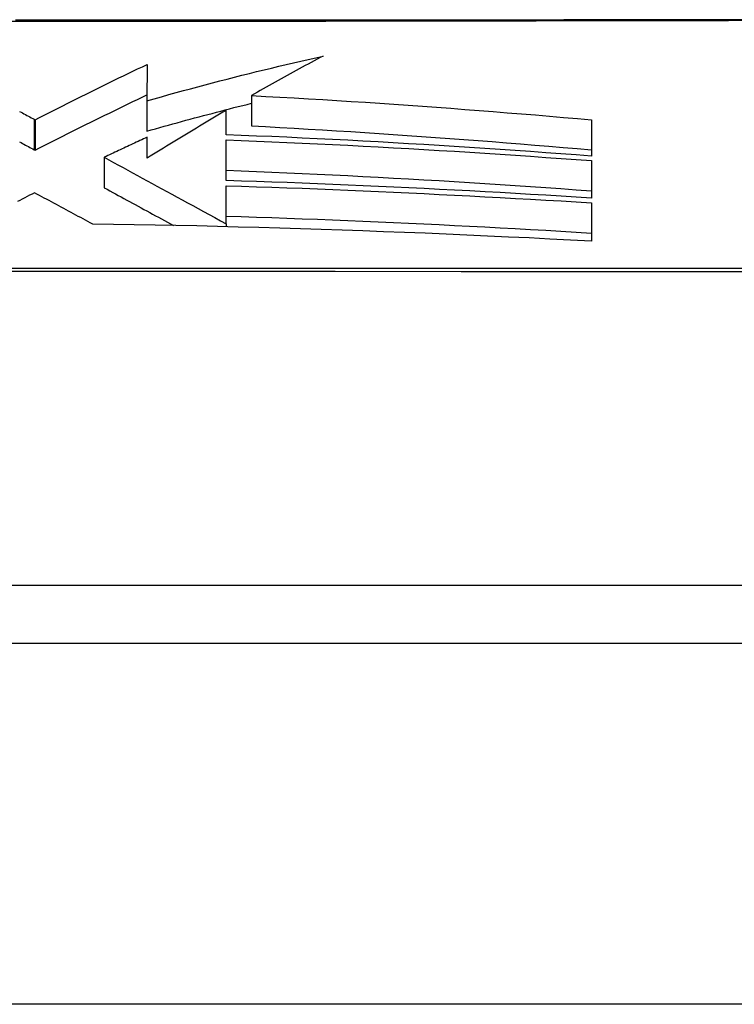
# Model space of a CAD drawing. Header units: inches. Extents: x 23 to 567, y 61 to 264.
# Tile 58 of 256: x 24.806 to 25.001, y 261.022 to 261.292. Entities that reach past the tile are written whole.
import ezdxf

# ---------------------------------------------------------------- set-up
doc = ezdxf.new("R2010")
doc.units = ezdxf.units.IN
doc.header["$MEASUREMENT"] = 0
doc.layers.add('Visible Edges(ANSI)', color=7, linetype='Continuous', lineweight=25)
doc.layers.add('Visible Tangent Edges(ANSI)', color=7, linetype='Continuous', lineweight=25)

msp = doc.modelspace()

# ---------------------------------------------------------------- linework, layer by layer
at = {"layer": 'Visible Edges(ANSI)'}
for p, q in [((24.84047, 261.27975), (24.84046, 261.26981)), ((24.84046, 261.26981), (24.84046, 261.26148)), ((24.8691, 261.27122), (24.8691, 261.26291)), ((24.86215, 261.26049), (24.86215, 261.26718)), ((24.80955, 261.26472), (24.80979, 261.26459)), ((24.80979, 261.26459), (24.80979, 261.25625)), ((24.96232, 261.2646), (24.96232, 261.25467)), ((24.84047, 261.25405), (24.84047, 261.25979)), ((24.86215, 261.24793), (24.86215, 261.25909)), ((24.80955, 261.25638), (24.80979, 261.25625)), ((24.82874, 261.25431), (24.82874, 261.24597)), ((24.96232, 261.25341), (24.96232, 261.24315)), ((24.86215, 261.23608), (24.86215, 261.24652)), ((24.96232, 261.24184), (24.96232, 261.23134)), ((24.86215, 261.23608), (24.86215, 261.23608)), ((24.86215, 261.23608), (24.86215, 261.2353)), ((25.21584, 261.13694), (24.35847, 261.13694)), ((23.46216, 261.12119), (77.06716, 261.12119))]:
    msp.add_line(p, q, dxfattribs=at)
at = {"layer": 'Visible Edges(ANSI)', "flags": 128}
for points in [[(25.01257, 261.29203), (24.99885, 261.29201), (24.98463, 261.29199), (24.96993, 261.29198), (24.95474, 261.29196), (24.93911, 261.29194), (24.92309, 261.29193), (24.90673, 261.29191), (24.89011, 261.2919), (24.87327, 261.29189), (24.85629, 261.29188), (24.83916, 261.29187), (24.82184, 261.29186), (24.80439, 261.29186)], [(24.80979, 261.26459), (24.81103, 261.26522), (24.81229, 261.26586), (24.81354, 261.2665), (24.81481, 261.26714), (24.81607, 261.26778), (24.81734, 261.26842), (24.81861, 261.26906), (24.81989, 261.2697), (24.82117, 261.27034), (24.82245, 261.27098), (24.82374, 261.27162), (24.82502, 261.27226), (24.82631, 261.27289), (24.8276, 261.27353), (24.82889, 261.27416), (24.83018, 261.27479), (24.83147, 261.27542), (24.83276, 261.27605), (24.83404, 261.27667), (24.83533, 261.27729), (24.83662, 261.27791), (24.8379, 261.27853), (24.83919, 261.27914), (24.84047, 261.27975)], [(24.84046, 261.26981), (24.84245, 261.27037), (24.84444, 261.27093), (24.84643, 261.27148), (24.84843, 261.27203), (24.85043, 261.27258), (24.85243, 261.27312), (24.85444, 261.27366), (24.85644, 261.27419), (24.85845, 261.27472), (24.86046, 261.27525), (24.86247, 261.27577), (24.86448, 261.27628), (24.8665, 261.27679), (24.86852, 261.2773), (24.87053, 261.2778), (24.87255, 261.27829), (24.87457, 261.27878), (24.8766, 261.27927), (24.87862, 261.27975), (24.88064, 261.28022), (24.88267, 261.28068), (24.88469, 261.28114), (24.88672, 261.2816), (24.88875, 261.28205)], [(24.88875, 261.28205), (24.88793, 261.28162), (24.88711, 261.28118), (24.88628, 261.28075), (24.88546, 261.28031), (24.88464, 261.27987), (24.88382, 261.27943), (24.883, 261.27899), (24.88218, 261.27854), (24.88135, 261.2781), (24.88053, 261.27765), (24.87971, 261.2772), (24.87889, 261.27674), (24.87807, 261.27629), (24.87725, 261.27584), (24.87643, 261.27538), (24.87562, 261.27492), (24.8748, 261.27446), (24.87398, 261.274), (24.87316, 261.27354), (24.87235, 261.27308), (24.87153, 261.27262), (24.87072, 261.27215), (24.86991, 261.27169), (24.8691, 261.27122)], [(24.80979, 261.25625), (24.81103, 261.25688), (24.81228, 261.25752), (24.81354, 261.25816), (24.8148, 261.2588), (24.81607, 261.25944), (24.81734, 261.26008), (24.81861, 261.26072), (24.81989, 261.26136), (24.82117, 261.262), (24.82245, 261.26264), (24.82373, 261.26328), (24.82502, 261.26392), (24.8263, 261.26455), (24.82759, 261.26519), (24.82888, 261.26582), (24.83017, 261.26645), (24.83146, 261.26708), (24.83275, 261.26771), (24.83404, 261.26834), (24.83532, 261.26896), (24.83661, 261.26958), (24.8379, 261.27019), (24.83918, 261.27081), (24.84046, 261.27141)], [(24.84046, 261.26148), (24.84164, 261.26181), (24.84283, 261.26215), (24.84401, 261.26248), (24.8452, 261.26281), (24.84639, 261.26314), (24.84758, 261.26347), (24.84876, 261.2638), (24.84995, 261.26412), (24.85115, 261.26445), (24.85234, 261.26477), (24.85353, 261.26509), (24.85472, 261.26541), (24.85592, 261.26573), (24.85711, 261.26605), (24.85831, 261.26636), (24.8595, 261.26668), (24.8607, 261.26699), (24.8619, 261.2673), (24.8631, 261.26761), (24.8643, 261.26792), (24.8655, 261.26822), (24.8667, 261.26853), (24.8679, 261.26883), (24.8691, 261.26913)], [(24.8691, 261.27122), (24.873, 261.27102), (24.87691, 261.27081), (24.88082, 261.2706), (24.88473, 261.27037), (24.88864, 261.27014), (24.89254, 261.2699), (24.89645, 261.26965), (24.90036, 261.2694), (24.90426, 261.26914), (24.90816, 261.26887), (24.91206, 261.2686), (24.91596, 261.26832), (24.91985, 261.26804), (24.92374, 261.26775), (24.92763, 261.26746), (24.93151, 261.26716), (24.93538, 261.26685), (24.93925, 261.26654), (24.94311, 261.26623), (24.94697, 261.26591), (24.95082, 261.26559), (24.95466, 261.26526), (24.95849, 261.26494), (24.96232, 261.2646)], [(24.80552, 261.26689), (24.80592, 261.26667), (24.80632, 261.26646), (24.80673, 261.26624), (24.80713, 261.26602), (24.80753, 261.2658), (24.80794, 261.26559), (24.80834, 261.26537), (24.80874, 261.26515), (24.80914, 261.26493), (24.80955, 261.26472)], [(24.86215, 261.26718), (24.86125, 261.26665), (24.86034, 261.26611), (24.85944, 261.26558), (24.85853, 261.26504), (24.85762, 261.2645), (24.85672, 261.26396), (24.85581, 261.26341), (24.8549, 261.26287), (24.85399, 261.26232), (24.85309, 261.26178), (24.85218, 261.26123), (24.85127, 261.26068), (24.85037, 261.26013), (24.84946, 261.25958), (24.84856, 261.25903), (24.84765, 261.25848), (24.84675, 261.25792), (24.84585, 261.25737), (24.84495, 261.25682), (24.84405, 261.25627), (24.84315, 261.25571), (24.84225, 261.25516), (24.84136, 261.25461), (24.84047, 261.25405)], [(24.8691, 261.26291), (24.87299, 261.26271), (24.87688, 261.2625), (24.88077, 261.26229), (24.88466, 261.26207), (24.88854, 261.26184), (24.89243, 261.26161), (24.89631, 261.26137), (24.9002, 261.26112), (24.90408, 261.26086), (24.90796, 261.2606), (24.91184, 261.26033), (24.91572, 261.26006), (24.9196, 261.25978), (24.92347, 261.25949), (24.92735, 261.2592), (24.93123, 261.25891), (24.93511, 261.2586), (24.93899, 261.2583), (24.94288, 261.25799), (24.94677, 261.25767), (24.95066, 261.25735), (24.95454, 261.25702), (24.95843, 261.25669), (24.96232, 261.25636)], [(24.80552, 261.25855), (24.80592, 261.25833), (24.80632, 261.25811), (24.80673, 261.2579), (24.80713, 261.25768), (24.80753, 261.25746), (24.80794, 261.25724), (24.80834, 261.25703), (24.80874, 261.25681), (24.80914, 261.25659), (24.80955, 261.25638)], [(24.84047, 261.25979), (24.83998, 261.25957), (24.83949, 261.25934), (24.839, 261.25911), (24.83851, 261.25889), (24.83802, 261.25866), (24.83753, 261.25843), (24.83704, 261.2582), (24.83655, 261.25798), (24.83607, 261.25775), (24.83558, 261.25752), (24.83509, 261.25729), (24.8346, 261.25706), (24.83411, 261.25683), (24.83362, 261.25661), (24.83313, 261.25638), (24.83264, 261.25615), (24.83215, 261.25592), (24.83167, 261.25569), (24.83118, 261.25546), (24.83069, 261.25523), (24.8302, 261.255), (24.82971, 261.25477), (24.82923, 261.25454), (24.82874, 261.25431)], [(24.96232, 261.25467), (24.95814, 261.25498), (24.95397, 261.25528), (24.94979, 261.25558), (24.94561, 261.25588), (24.94143, 261.25617), (24.93725, 261.25645), (24.93307, 261.25673), (24.92889, 261.257), (24.92471, 261.25727), (24.92053, 261.25753), (24.91635, 261.25779), (24.91218, 261.25804), (24.908, 261.25828), (24.90383, 261.25852), (24.89966, 261.25875), (24.89549, 261.25897), (24.89132, 261.25918), (24.88716, 261.25939), (24.88299, 261.25959), (24.87883, 261.25979), (24.87466, 261.25997), (24.87049, 261.26015), (24.86632, 261.26032), (24.86215, 261.26049)], [(24.86215, 261.25909), (24.86632, 261.25894), (24.87049, 261.25877), (24.87466, 261.25859), (24.87883, 261.25841), (24.883, 261.25822), (24.88717, 261.25803), (24.89134, 261.25782), (24.89552, 261.25761), (24.89969, 261.25739), (24.90387, 261.25717), (24.90805, 261.25694), (24.91223, 261.2567), (24.91641, 261.25646), (24.92059, 261.25621), (24.92477, 261.25595), (24.92895, 261.25569), (24.93312, 261.25542), (24.9373, 261.25515), (24.94147, 261.25487), (24.94565, 261.25459), (24.94982, 261.2543), (24.95399, 261.25401), (24.95815, 261.25371), (24.96232, 261.25341)], [(24.82874, 261.25431), (24.83003, 261.2536), (24.83132, 261.2529), (24.83262, 261.2522), (24.83392, 261.25149), (24.83522, 261.25078), (24.83653, 261.25006), (24.83784, 261.24935), (24.83916, 261.24863), (24.8405, 261.2479), (24.84184, 261.24717), (24.84319, 261.24643), (24.84455, 261.24569), (24.84592, 261.24494), (24.84731, 261.24418), (24.84871, 261.24341), (24.85013, 261.24264), (24.85157, 261.24186), (24.85302, 261.24106), (24.85449, 261.24026), (24.85598, 261.23945), (24.85749, 261.23862), (24.85902, 261.23779), (24.86057, 261.23694), (24.86215, 261.23608)], [(24.86215, 261.25077), (24.86632, 261.25061), (24.87049, 261.25045), (24.87466, 261.25028), (24.87883, 261.2501), (24.88299, 261.24991), (24.88716, 261.24971), (24.89133, 261.24951), (24.89549, 261.2493), (24.89966, 261.24909), (24.90384, 261.24887), (24.90801, 261.24864), (24.91218, 261.24841), (24.91636, 261.24816), (24.92054, 261.24792), (24.92472, 261.24766), (24.9289, 261.2474), (24.93308, 261.24714), (24.93726, 261.24687), (24.94144, 261.24659), (24.94562, 261.24631), (24.94979, 261.24603), (24.95397, 261.24574), (24.95814, 261.24544), (24.96232, 261.24514)], [(24.96232, 261.24315), (24.95815, 261.24341), (24.95399, 261.24366), (24.94982, 261.24391), (24.94565, 261.24415), (24.94149, 261.24439), (24.93732, 261.24463), (24.93315, 261.24486), (24.92898, 261.24509), (24.9248, 261.24531), (24.92063, 261.24552), (24.91646, 261.24573), (24.91228, 261.24594), (24.90811, 261.24613), (24.90393, 261.24633), (24.89975, 261.24652), (24.89558, 261.2467), (24.8914, 261.24687), (24.88722, 261.24704), (24.88304, 261.24721), (24.87886, 261.24737), (24.87468, 261.24752), (24.8705, 261.24766), (24.86633, 261.2478), (24.86215, 261.24793)], [(24.80962, 261.24459), (24.80895, 261.24424), (24.80828, 261.2439), (24.80761, 261.24355), (24.80694, 261.2432), (24.80626, 261.24286), (24.80559, 261.24251), (24.80492, 261.24216)], [(24.82557, 261.236), (24.82491, 261.23635), (24.82426, 261.23671), (24.8236, 261.23706), (24.82294, 261.23742), (24.82228, 261.23778), (24.82162, 261.23813), (24.82095, 261.23849), (24.82029, 261.23885), (24.81963, 261.23921), (24.81896, 261.23956), (24.81829, 261.23992), (24.81763, 261.24028), (24.81696, 261.24064), (24.81629, 261.241), (24.81563, 261.24136), (24.81496, 261.24172), (24.81429, 261.24208), (24.81362, 261.24244), (24.81295, 261.2428), (24.81229, 261.24316), (24.81162, 261.24351), (24.81095, 261.24387), (24.81028, 261.24423), (24.80962, 261.24459)], [(24.82874, 261.24597), (24.82951, 261.24555), (24.83028, 261.24513), (24.83105, 261.24471), (24.83182, 261.2443), (24.83259, 261.24388), (24.83336, 261.24345), (24.83413, 261.24303), (24.83491, 261.24261), (24.83569, 261.24219), (24.83647, 261.24176), (24.83725, 261.24134), (24.83803, 261.24091), (24.83882, 261.24048), (24.83961, 261.24005), (24.8404, 261.23962), (24.8412, 261.23918), (24.842, 261.23875), (24.8428, 261.23831), (24.84361, 261.23787), (24.84442, 261.23743), (24.84523, 261.23698), (24.84606, 261.23653), (24.84688, 261.23608), (24.84771, 261.23563)], [(24.86215, 261.24652), (24.86633, 261.24639), (24.8705, 261.24626), (24.87467, 261.24612), (24.87884, 261.24597), (24.88302, 261.24581), (24.88719, 261.24565), (24.89137, 261.24549), (24.89555, 261.24532), (24.89973, 261.24514), (24.9039, 261.24495), (24.90808, 261.24476), (24.91226, 261.24457), (24.91643, 261.24437), (24.92061, 261.24416), (24.92478, 261.24395), (24.92896, 261.24374), (24.93313, 261.24352), (24.9373, 261.24329), (24.94147, 261.24306), (24.94564, 261.24283), (24.94981, 261.24259), (24.95398, 261.24234), (24.95815, 261.24209), (24.96232, 261.24184)], [(24.86215, 261.23819), (24.86632, 261.23806), (24.87049, 261.23793), (24.87466, 261.23779), (24.87883, 261.23765), (24.883, 261.23749), (24.88717, 261.23734), (24.89134, 261.23717), (24.8955, 261.237), (24.89967, 261.23683), (24.90385, 261.23665), (24.90802, 261.23646), (24.91219, 261.23627), (24.91637, 261.23607), (24.92055, 261.23586), (24.92473, 261.23566), (24.92891, 261.23544), (24.93308, 261.23522), (24.93726, 261.235), (24.94144, 261.23477), (24.94562, 261.23454), (24.94979, 261.2343), (24.95397, 261.23406), (24.95814, 261.23381), (24.96232, 261.23356)], [(24.96232, 261.23134), (24.95662, 261.23164), (24.95093, 261.23192), (24.94523, 261.2322), (24.93954, 261.23247), (24.93384, 261.23274), (24.92815, 261.23299), (24.92245, 261.23324), (24.91675, 261.23348), (24.91104, 261.23371), (24.90534, 261.23393), (24.89964, 261.23414), (24.89394, 261.23435), (24.88824, 261.23454), (24.88255, 261.23472), (24.87686, 261.2349), (24.87117, 261.23506), (24.86548, 261.23521), (24.85979, 261.23536), (24.85409, 261.23549), (24.84839, 261.23561), (24.84269, 261.23573), (24.83698, 261.23583), (24.83128, 261.23592), (24.82557, 261.236)]]:
    msp.add_lwpolyline(points, dxfattribs=at)
at = {"layer": 'Visible Tangent Edges(ANSI)'}
for p, q in [((24.80955, 261.26472), (24.80955, 261.25638)), ((24.86215, 261.23608), (24.86215, 261.2353)), ((77.06716, 261.02219), (23.46216, 261.02219))]:
    msp.add_line(p, q, dxfattribs=at)
at = {"layer": 'Visible Tangent Edges(ANSI)', "flags": 128}
for points in [[(24.5914, 261.29182), (24.60901, 261.29179), (24.62723, 261.29175), (24.64601, 261.29172), (24.6653, 261.29169), (24.68501, 261.29166), (24.70504, 261.29163), (24.72532, 261.29161), (24.74581, 261.29159), (24.76644, 261.29158), (24.78718, 261.29158), (24.80796, 261.29158), (24.82865, 261.29159), (24.84918, 261.29161), (24.86948, 261.29163), (24.88949, 261.29166), (24.90915, 261.29169), (24.92841, 261.29172), (24.94718, 261.29175), (24.96541, 261.29179), (24.98299, 261.29182), (24.99987, 261.29185), (25.01603, 261.29189)], [(24.57986, 261.22303), (24.61438, 261.22305), (24.64902, 261.22307), (24.68373, 261.22308), (24.71848, 261.22309), (24.75321, 261.22309), (24.78794, 261.22309), (24.82265, 261.22309), (24.85736, 261.22309), (24.89202, 261.22308), (24.9266, 261.22306), (24.96105, 261.22305), (24.99535, 261.22303), (25.02947, 261.22301), (25.06342, 261.22299), (25.09714, 261.22297), (25.13062, 261.22294), (25.16382, 261.22292), (25.19674, 261.22289)], [(25.19549, 261.22388), (25.1627, 261.22388), (25.12962, 261.22388), (25.09626, 261.22387), (25.06265, 261.22387), (25.02881, 261.22386), (24.99479, 261.22386), (24.9606, 261.22386), (24.92624, 261.22385), (24.89175, 261.22385), (24.85718, 261.22385), (24.82257, 261.22384), (24.78794, 261.22384), (24.7533, 261.22384), (24.71865, 261.22385), (24.684, 261.22385), (24.64937, 261.22385), (24.61483, 261.22386), (24.58042, 261.22386)]]:
    msp.add_lwpolyline(points, dxfattribs=at)

doc.saveas('drawing.dxf')
